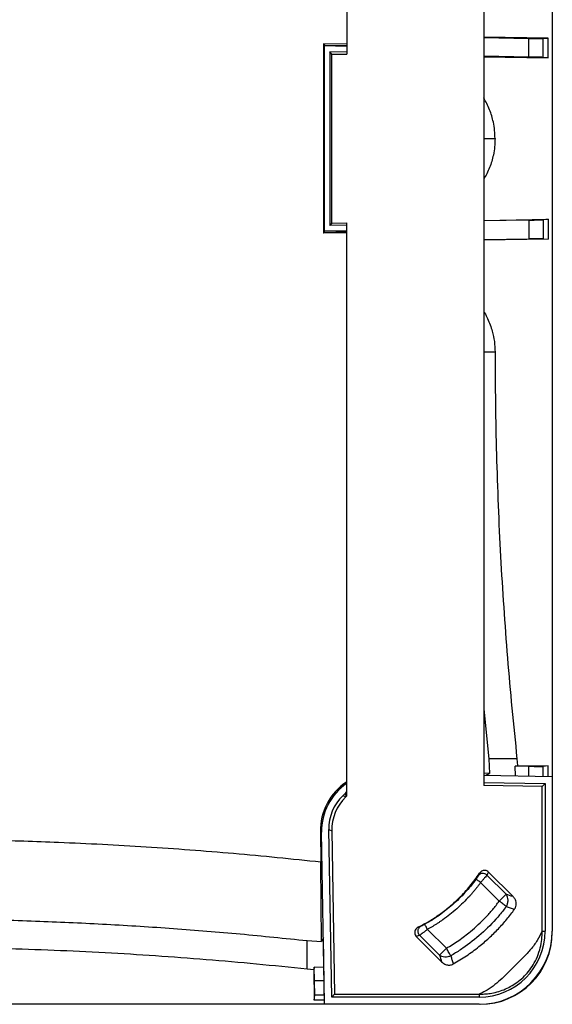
# Model space of a CAD drawing. Header units: millimetres. Extents: x 51 to 2966, y 67 to 3970.
# Tile 39 of 85: x 882 to 1251, y 2709 to 3391. Entities that reach past the tile are written whole.
import ezdxf

# ---------------------------------------------------------------- set-up
doc = ezdxf.new("R2010")
doc.units = ezdxf.units.MM

msp = doc.modelspace()

# ---------------------------------------------------------------- linework, layer by layer
at = {"color": 7, "linetype": 'Continuous', "lineweight": 25}
for p, q in [((1108.72, 3764.63), (1108.72, 3367.49)), ((1203.72, 3757.28), (1203.72, 2860.78)), ((1251.3, 3751.03), (1251.3, 2867.03)), ((1248.49, 3378.67), (1203.72, 3379.45)), ((1203.72, 3379.03), (1235.09, 3378.48)), ((1235.09, 3365.57), (1235.09, 3378.48)), ((1245.06, 3378.38), (1248.49, 3378.67)), ((1245.06, 3365.32), (1245.06, 3378.38)), ((1248.49, 3364.92), (1248.49, 3378.67)), ((1092.43, 3374.67), (1092.43, 3243.38)), ((1092.43, 3374.67), (1093.3, 3373.79)), ((1108.72, 3374.39), (1092.43, 3374.67)), ((1108.72, 3372.98), (1092.92, 3373.26)), ((1092.92, 3373.26), (1092.92, 3244.8)), ((1093.3, 3373.79), (1108.72, 3373.52)), ((1093.3, 3373.25), (1093.3, 3373.79)), ((1098.41, 3367.67), (1096.92, 3369.19)), ((1096.92, 3369.19), (1096.92, 3248.87)), ((1108.72, 3368.98), (1096.92, 3369.19)), ((1098.41, 3250.38), (1098.41, 3367.67)), ((1098.41, 3367.67), (1108.72, 3367.49)), ((1235.09, 3365.57), (1203.72, 3366.12)), ((1203.72, 3365.7), (1248.49, 3364.92)), ((1248.49, 3364.92), (1245.06, 3365.32)), ((1098.41, 3250.38), (1096.92, 3248.87)), ((1108.72, 3249.08), (1096.92, 3248.87)), ((1098.41, 3250.38), (1108.72, 3250.56)), ((1108.72, 2853.43), (1108.72, 3250.56)), ((1203.72, 3252.36), (1248.49, 3253.14)), ((1235.09, 3252.48), (1203.72, 3251.94)), ((1235.09, 3252.48), (1235.09, 3239.58)), ((1248.49, 3253.14), (1245.06, 3252.74)), ((1245.06, 3252.74), (1245.06, 3239.67)), ((1248.49, 3253.14), (1248.49, 3239.39)), ((1092.43, 3243.38), (1093.3, 3244.27)), ((1108.72, 3243.67), (1092.43, 3243.38)), ((1108.72, 3245.07), (1092.92, 3244.8)), ((1093.3, 3244.27), (1093.3, 3244.81)), ((1093.3, 3244.27), (1108.72, 3244.54)), ((1203.72, 3239.03), (1235.09, 3239.58)), ((1248.49, 3239.39), (1203.72, 3238.61)), ((1245.06, 3239.67), (1248.49, 3239.39)), ((1203.72, 2913.6), (1207.14, 2879.19)), ((1207.14, 2879.19), (1207.77, 2869.11)), ((1226.78, 2879.19), (1207.14, 2879.19)), ((1225.75, 2867.47), (1225.54, 2874.17)), ((1235.09, 2874.01), (1225.54, 2874.17)), ((1226.78, 2879.19), (1227.2, 2874.57)), ((1227.2, 2874.57), (1248.49, 2874.2)), ((1248.49, 2874.2), (1245.06, 2873.91)), ((1248.49, 2867.08), (1248.49, 2874.2)), ((1207.77, 2869.11), (1203.72, 2869.15)), ((1203.72, 2867.86), (1251.3, 2867.03)), ((1205.14, 2867.83), (1207.77, 2869.11)), ((1251.3, 2867.03), (1251.3, 2759.83)), ((1203.72, 2862.86), (1246.3, 2862.11)), ((1244.22, 2860.07), (1203.72, 2860.78)), ((1244.22, 2860.07), (1246.3, 2862.11)), ((1244.22, 2759.83), (1244.22, 2860.07)), ((1246.3, 2862.11), (1246.3, 2759.83)), ((1105.93, 2853.63), (1107.53, 2855.18)), ((1108.03, 2852.76), (1105.93, 2853.63)), ((1107.53, 2855.18), (1108.36, 2853.08)), ((1108.36, 2853.08), (1108.03, 2852.76)), ((1090.35, 2828.4), (1090.71, 2807.8)), ((1093.3, 2709.03), (1091.22, 2828.42)), ((1096.19, 2830.1), (1098.28, 2829.23)), ((1098.21, 2714.03), (1096.19, 2830.1)), ((1098.28, 2829.23), (1100.26, 2716.11)), ((1090.72, 2806.15), (1090.71, 2807.8)), ((1091.22, 2752.56), (1090.72, 2806.15)), ((1200.83, 2799.95), (1200.83, 2799.94)), ((1205.95, 2798.6), (1219.28, 2785.27)), ((1206.97, 2800.63), (1207.01, 2800.69)), ((1224.05, 2783.65), (1207.01, 2800.69)), ((1214.5, 2780.49), (1201.57, 2793.41)), ((1214.5, 2780.49), (1219.28, 2785.27)), ((1224.05, 2783.65), (1223.9, 2783.7)), ((1224.85, 2775.07), (1225.14, 2774.98)), ((1158.15, 2762.44), (1158.14, 2762.44)), ((1164.71, 2760.97), (1177.79, 2747.89)), ((1244.22, 2759.83), (1246.3, 2759.83)), ((1081.14, 2733.55), (1081.14, 2753.19)), ((1081.14, 2753.19), (1091.22, 2752.56)), ((1092.5, 2755.19), (1091.22, 2752.56)), ((1093.3, 2709.03), (1092.5, 2755.19)), ((1157, 2756.06), (1156.93, 2756.03)), ((1156.93, 2756.03), (1174.52, 2738.44)), ((1173.01, 2743.1), (1159.25, 2756.87)), ((1173.01, 2743.1), (1177.79, 2747.89)), ((1174.48, 2738.59), (1174.52, 2738.44)), ((1182.51, 2737.28), (1182.59, 2737)), ((1081.14, 2733.55), (1085.76, 2733.13)), ((1085.76, 2733.13), (1086.14, 2711.84)), ((1092.86, 2734.59), (1086.16, 2734.79)), ((1086.32, 2725.24), (1086.16, 2734.79)), ((1100.26, 2716.11), (1098.21, 2714.03)), ((1100.26, 2716.11), (1200.5, 2716.11)), ((1200.5, 2716.11), (1200.5, 2714.03)), ((1086.14, 2711.84), (1086.42, 2715.27)), ((1093.25, 2711.84), (1086.14, 2711.84)), ((1200.5, 2714.03), (1098.21, 2714.03)), ((1093.3, 2709.03), (209.3, 2709.03)), ((1200.5, 2709.03), (1093.3, 2709.03))]:
    msp.add_line(p, q, dxfattribs=at)
at = {"color": 8, "linetype": 'Continuous', "lineweight": 25}
for p, q in [((1203.72, 3309.03), (1211.57, 3309.03)), ((1211.57, 3161), (1203.72, 3161)), ((1235.09, 2867.31), (1235.09, 2874.01)), ((1245.06, 2867.14), (1245.06, 2873.91)), ((1090.35, 2828.4), (1091.22, 2828.42)), ((1093.02, 2725.24), (1086.32, 2725.24)), ((1093.19, 2715.27), (1086.42, 2715.27))]:
    msp.add_line(p, q, dxfattribs=at)
at = {"color": 7, "linetype": 'Continuous', "lineweight": 25, "flags": 128}
for points in [[(1225.54, 2874.17), (1226.37, 2874.37), (1227.2, 2874.57)], [(1201.57, 2793.41), (1200.96, 2793.86), (1200.36, 2794.3), (1199.81, 2794.7), (1199.33, 2795.05), (1198.93, 2795.35), (1198.62, 2795.57), (1198.43, 2795.72), (1198.34, 2795.78)], [(1219.35, 2776.86), (1218.94, 2777.16), (1218.46, 2777.52), (1217.91, 2777.94), (1217.3, 2778.39), (1216.64, 2778.88), (1215.95, 2779.4), (1215.23, 2779.94), (1214.5, 2780.49)], [(1164.71, 2760.97), (1164.34, 2761.64), (1163.98, 2762.28), (1163.66, 2762.87), (1163.37, 2763.4), (1163.13, 2763.84), (1162.94, 2764.17), (1162.82, 2764.38), (1162.78, 2764.47)], [(1180.83, 2742.64), (1180.57, 2743.08), (1180.27, 2743.6), (1179.92, 2744.2), (1179.54, 2744.85), (1179.13, 2745.57), (1178.7, 2746.32), (1178.25, 2747.09), (1177.79, 2747.89)], [(1086.16, 2734.79), (1085.96, 2733.97), (1085.76, 2733.13)]]:
    msp.add_lwpolyline(points, dxfattribs=at)
at = {"color": 7, "linetype": 'Continuous', "lineweight": 25}
for centre, radius, start, end in [((1131.21, 2829.12), 40.87, 123.38814, 181), ((1131.21, 2829.12), 40, 124.21575, 181), ((1200.5, 2759.83), 45.8, 270, 0), ((1200.5, 2759.83), 50.8, 270, 0), ((1201.3, 2759.03), 50, 270, 0)]:
    msp.add_arc(centre, radius, start, end, dxfattribs=at)
for centre, major_axis, ratio, start_param, end_param in [((1235.09, 3378.57), (10, -0.17), 0.008726, 4.712541, 6.196071), ((1235.09, 3365.48), (10, -0.17), 0.008726, 0.087419, 1.570949), ((1235.09, 3252.57), (10, 0.17), 0.008726, 4.712237, 6.195767), ((1235.09, 3239.49), (10, 0.17), 0.008726, 0.087114, 1.570644), ((1235.09, 2874.09), (10, -0.17), 0.008726, 4.712541, 6.196071), ((1128.24, 2830.61), (-29.63, 12.27), 0.997783, 5.87392, 6.692451), ((1130.34, 2829.74), (-29.63, 12.27), 0.997783, 5.87392, 6.692451), ((1129.77, 2832.08), (-11.76, 29.84), 0.997816, 0.341531, 0.392003), ((1130.59, 2829.99), (-11.76, 29.84), 0.997816, 0.376281, 0.392003), ((1086.24, 2725.24), (-0.17, 10), 0.008726, 3.228707, 4.712237)]:
    msp.add_ellipse(centre, major_axis=major_axis, ratio=ratio, start_param=start_param, end_param=end_param, dxfattribs=at)
for points, knots in [([(1211.57, 3309.03), (1211.51, 3310.93), (1211.39, 3314.74), (1210.53, 3320.01), (1209.3, 3324.81), (1207.79, 3329.14), (1205.97, 3333.31), (1204.45, 3335.93), (1203.72, 3337.21)], [0, 0, 0, 0, 0.1922138, 0.3865517, 0.5398186, 0.6930856, 0.8508033, 1, 1, 1, 1]), ([(1211.57, 3309.03), (1211.51, 3307.13), (1211.39, 3303.31), (1210.53, 3298.04), (1209.3, 3293.25), (1207.79, 3288.92), (1205.97, 3284.75), (1204.45, 3282.12), (1203.72, 3280.84)], [0, 0, 0, 0, 0.192214, 0.386552, 0.539819, 0.693086, 0.850803, 1, 1, 1, 1]), ([(1203.72, 3189.13), (1203.9, 3188.85), (1204.9, 3187.3), (1206.42, 3184.24), (1208.24, 3179.98), (1209.92, 3174.7), (1211.28, 3168.37), (1211.47, 3163.47), (1211.57, 3161)], [0, 0, 0, 0, 0.033957, 0.1874408, 0.3453807, 0.5033231, 0.7494051, 1, 1, 1, 1]), ([(1211.57, 3161), (1211.61, 3149.19), (1211.71, 3125.57), (1212.45, 3090.16), (1213.64, 3054.75), (1215.32, 3019.46), (1217.46, 2984.28), (1220.08, 2949.22), (1223.13, 2914.18), (1225.56, 2890.85), (1226.78, 2879.19)], [0, 0, 0, 0, 0.125444, 0.25091, 0.376354, 0.50182, 0.62632, 0.75082, 0.87541, 1, 1, 1, 1]), ([(651.3, 2823.54), (672.93, 2823.53), (710.6, 2823.52), (764.31, 2823.58), (812.46, 2823.61), (860.6, 2823.01), (912.96, 2821.36), (969.49, 2818.42), (1030.18, 2813.98), (1070.53, 2809.86), (1090.71, 2807.8)], [0, 0, 0, 0, 0.147447, 0.256863, 0.366278, 0.475715, 0.585152, 0.723428, 0.861723, 1, 1, 1, 1]), ([(1158.14, 2762.44), (1160.71, 2763.78), (1165.85, 2766.47), (1173.19, 2771.3), (1180.21, 2776.71), (1187.32, 2783.21), (1194.39, 2790.86), (1198.68, 2796.91), (1200.83, 2799.95)], [0, 0, 0, 0, 0.151299, 0.3026, 0.457885, 0.613171, 0.805589, 1, 1, 1, 1]), ([(1199.93, 2798.14), (1199.92, 2798.13), (1199.91, 2798.1), (1199.88, 2798.05), (1199.85, 2798), (1199.82, 2797.94), (1199.78, 2797.87), (1199.7, 2797.75), (1199.58, 2797.56), (1199.38, 2797.26), (1199.16, 2796.92), (1198.93, 2796.59), (1198.72, 2796.3), (1198.54, 2796.04), (1198.41, 2795.86), (1198.34, 2795.78)], [0, 0, 0, 0, 0.0419445, 0.0836372, 0.1251954, 0.1667374, 0.2083819, 0.2502465, 0.3751779, 0.4997467, 0.6247116, 0.7496279, 0.8335836, 0.9166843, 1, 1, 1, 1]), ([(1205.95, 2798.6), (1205.53, 2799), (1205.03, 2799.31), (1203.94, 2799.7), (1203.36, 2799.78), (1202.22, 2799.69), (1201.66, 2799.53), (1200.68, 2798.98), (1200.25, 2798.6), (1199.93, 2798.14)], [0, 0, 0, 0, 0.25, 0.25, 0.5, 0.5, 0.75, 0.75, 1, 1, 1, 1]), ([(1207.01, 2800.69), (1206.67, 2800.96), (1206, 2801.52), (1204.71, 2801.87), (1203.38, 2801.8), (1202.12, 2801.29), (1201.29, 2800.59), (1200.93, 2800.08), (1200.83, 2799.95)], [0, 0, 0, 0, 0.180453, 0.366338, 0.549311, 0.736673, 0.931074, 1, 1, 1, 1]), ([(1205.95, 2798.6), (1205.78, 2798.38), (1205.43, 2797.94), (1204.33, 2796.62), (1203, 2795.06), (1202.03, 2793.94), (1201.57, 2793.41)], [0, 0, 0, 0, 0.25751, 0.513872, 0.772643, 1, 1, 1, 1]), ([(1198.34, 2795.78), (1195.97, 2792.54), (1193.42, 2789.42), (1187.99, 2783.49), (1185.12, 2780.68), (1179.11, 2775.42), (1175.98, 2772.96), (1169.51, 2768.42), (1166.18, 2766.34), (1162.78, 2764.47)], [0, 0, 0, 0, 0.25, 0.25, 0.5, 0.5, 0.75, 0.75, 1, 1, 1, 1]), ([(1201.57, 2793.41), (1201.37, 2793.14), (1200.96, 2792.58), (1200.34, 2791.76), (1199.71, 2790.94), (1199.07, 2790.13), (1198.43, 2789.32), (1197.78, 2788.52), (1197.13, 2787.73), (1196.46, 2786.94), (1195.79, 2786.15), (1195.11, 2785.38), (1194.43, 2784.61), (1192.59, 2782.58), (1189.5, 2779.38), (1184.99, 2775.18), (1180.25, 2771.23), (1176.39, 2768.35), (1173.56, 2766.39), (1171.83, 2765.24), (1170.08, 2764.12), (1168.31, 2763.04), (1166.52, 2761.98), (1165.31, 2761.31), (1164.71, 2760.97)], [0, 0, 0, 0, 0.0208609, 0.0417127, 0.062557, 0.0833956, 0.1042301, 0.1250623, 0.145894, 0.1667267, 0.1875622, 0.2084023, 0.2292486, 0.2501028, 0.3743288, 0.4985453, 0.6234152, 0.7482851, 0.7902586, 0.8322051, 0.8741385, 0.9160728, 0.958022, 1, 1, 1, 1]), ([(1219.35, 2776.86), (1219.76, 2777.5), (1220.07, 2778.21), (1220.5, 2779.69), (1220.6, 2780.46), (1220.59, 2781.97), (1220.47, 2782.71), (1220.02, 2784.09), (1219.69, 2784.72), (1219.28, 2785.27)], [0, 0, 0, 0, 0.25, 0.25, 0.5, 0.5, 0.75, 0.75, 1, 1, 1, 1]), ([(1177.79, 2747.89), (1180.67, 2749.64), (1186.46, 2753.17), (1193.76, 2758.77), (1199.94, 2764.18), (1205.11, 2769.28), (1210, 2774.7), (1213, 2778.56), (1214.5, 2780.49)], [0, 0, 0, 0, 0.204836, 0.411095, 0.557273, 0.703451, 0.851725, 1, 1, 1, 1]), ([(1225.14, 2774.98), (1225.49, 2775.57), (1226.18, 2776.75), (1226.39, 2778.85), (1225.95, 2780.93), (1225.07, 2782.55), (1224.3, 2783.37), (1224.05, 2783.65)], [0, 0, 0, 0, 0.214534, 0.42911, 0.645624, 0.880107, 1, 1, 1, 1]), ([(1219.35, 2776.86), (1219.09, 2776.51), (1217.19, 2774), (1215.19, 2771.55), (1209.83, 2765.38), (1205.99, 2761.5), (1197.89, 2754.29), (1193.64, 2750.96), (1187.02, 2746.42), (1184.23, 2744.63), (1181.39, 2742.96), (1180.83, 2742.64)], [0.0701224, 0.0701224, 0.0701224, 0.0701224, 0.0914222, 0.2261562, 0.2261562, 0.4956242, 0.4956242, 0.7650922, 0.7650922, 0.8998262, 0.9328997, 0.9328997, 0.9328997, 0.9328997]), ([(1182.59, 2737), (1185.66, 2738.83), (1191.82, 2742.49), (1200.02, 2748.59), (1207.4, 2754.9), (1213.85, 2761.26), (1219.82, 2767.93), (1223.36, 2772.63), (1225.14, 2774.98)], [0, 0, 0, 0, 0.1863205, 0.3738424, 0.5330381, 0.6929828, 0.8461577, 1, 1, 1, 1]), ([(799.34, 2768.41), (815.38, 2768.33), (847.48, 2768.16), (895.06, 2766.79), (942.05, 2764.66), (988.46, 2761.7), (1034.84, 2757.97), (1065.71, 2754.78), (1081.14, 2753.19)], [0, 0, 0, 0, 0.170501, 0.34106, 0.505665, 0.670322, 0.835135, 1, 1, 1, 1]), ([(1162.78, 2764.47), (1162.73, 2764.44), (1162.63, 2764.39), (1162.49, 2764.31), (1162.34, 2764.23), (1162.2, 2764.15), (1162.06, 2764.08), (1161.83, 2763.96), (1161.51, 2763.79), (1161.14, 2763.61), (1160.8, 2763.44), (1160.55, 2763.32), (1160.37, 2763.24), (1160.24, 2763.18), (1160.17, 2763.16), (1160.14, 2763.15)], [0, 0, 0, 0, 0.041792, 0.083385, 0.1249, 0.166464, 0.208198, 0.250226, 0.37481, 0.499375, 0.624132, 0.749205, 0.833359, 0.91662, 1, 1, 1, 1]), ([(1158.14, 2762.44), (1157.74, 2762.19), (1156.91, 2761.68), (1156.09, 2760.46), (1155.73, 2759.08), (1155.87, 2757.72), (1156.34, 2756.69), (1156.78, 2756.2), (1156.93, 2756.03)], [0, 0, 0, 0, 0.1869205, 0.3795217, 0.5635805, 0.7401575, 0.9114722, 1, 1, 1, 1]), ([(1159.25, 2756.87), (1159.07, 2757.06), (1158.72, 2757.5), (1158.32, 2758.33), (1158.1, 2759.29), (1158.12, 2760.29), (1158.38, 2761.25), (1158.85, 2762.08), (1159.46, 2762.73), (1159.92, 2763.03), (1160.14, 2763.15)], [0.0000001, 0.0000001, 0.0000001, 0.0000001, 0.1249996, 0.2499996, 0.3749996, 0.4999996, 0.6249996, 0.7499996, 0.8749996, 0.9999996, 0.9999996, 0.9999996, 0.9999996]), ([(1160.14, 2763.15), (1159.81, 2763.03), (1159.15, 2762.79), (1158.48, 2762.55), (1158.15, 2762.44)], [0, 0, 0, 0, 0.5085305, 1, 1, 1, 1]), ([(1164.71, 2760.97), (1164.06, 2760.46), (1162.75, 2759.45), (1161.01, 2758.14), (1159.8, 2757.25), (1159.41, 2756.98), (1159.25, 2756.87)], [0, 0, 0, 0, 0.268649, 0.538195, 0.807864, 1, 1, 1, 1]), ([(1200.5, 2716.11), (1201.78, 2716.11), (1204.33, 2716.11), (1208.48, 2716.57), (1212.94, 2717.5), (1217.63, 2719.07), (1222.29, 2721.24), (1226.81, 2724.09), (1231.09, 2727.62), (1234.87, 2731.72), (1238.28, 2736.55), (1241.09, 2742.09), (1243.04, 2748.04), (1244.14, 2753.99), (1244.2, 2757.87), (1244.22, 2759.83)], [0, 0, 0, 0, 0.057313, 0.114624, 0.186638, 0.258865, 0.330778, 0.407549, 0.484242, 0.56121, 0.638251, 0.731956, 0.825766, 0.91216, 1, 1, 1, 1]), ([(1244.22, 2759.83), (1243.16, 2757.59), (1241.03, 2753.11), (1236.42, 2747.07), (1231.12, 2741.47), (1225.42, 2736.05), (1220.17, 2730.8), (1215.29, 2725.79), (1210.28, 2721.58), (1205.33, 2718.28), (1201.92, 2716.74), (1200.5, 2716.11)], [0, 0, 0, 0, 0.118201, 0.236558, 0.361728, 0.487096, 0.612434, 0.716953, 0.82154, 0.925562, 1, 1, 1, 1]), ([(1159.25, 2756.87), (1158.88, 2756.73), (1158.13, 2756.46), (1157.38, 2756.19), (1157, 2756.06)], [0, 0, 0, 0, 0.501113, 1, 1, 1, 1]), ([(799.34, 2748.76), (811.14, 2748.72), (834.76, 2748.62), (870.17, 2747.88), (905.58, 2746.69), (940.87, 2745.01), (976.05, 2742.87), (1011.11, 2740.26), (1046.15, 2737.2), (1069.48, 2734.77), (1081.14, 2733.55)], [0, 0, 0, 0, 0.125444, 0.25091, 0.376354, 0.50182, 0.62632, 0.75082, 0.87541, 1, 1, 1, 1]), ([(1180.83, 2742.64), (1180.23, 2742.33), (1179.57, 2742.09), (1178.17, 2741.79), (1177.44, 2741.73), (1176.01, 2741.81), (1175.31, 2741.96), (1174.05, 2742.42), (1173.49, 2742.74), (1173.01, 2743.1)], [0, 0, 0, 0, 0.25, 0.25, 0.5, 0.5, 0.75, 0.75, 1, 1, 1, 1]), ([(1174.52, 2738.44), (1175.19, 2737.88), (1176.53, 2736.76), (1179.02, 2736.09), (1181.13, 2736.29), (1182.21, 2736.81), (1182.59, 2737)], [0, 0, 0, 0, 0.295282, 0.591929, 0.854158, 1, 1, 1, 1]), ([(1180.83, 2742.64), (1181.1, 2741.75), (1181.66, 2739.97), (1182.22, 2738.18), (1182.51, 2737.28)], [0, 0, 0, 0, 0.494907, 1, 1, 1, 1])]:
    msp.add_open_spline(points, degree=3, knots=knots, dxfattribs=at)
for points in [[(1200.83, 2799.94), (1200.54, 2799.34), (1200.24, 2798.74), (1199.93, 2798.14)], [(1205.95, 2798.6), (1206.3, 2799.27), (1206.64, 2799.94), (1206.97, 2800.63)], [(1223.9, 2783.7), (1222.36, 2784.22), (1220.82, 2784.74), (1219.28, 2785.27)], [(1219.35, 2776.86), (1221.19, 2776.26), (1223.02, 2775.67), (1224.85, 2775.07)], [(1173.01, 2743.1), (1173.5, 2741.6), (1173.99, 2740.09), (1174.48, 2738.59)]]:
    msp.add_open_spline(points, degree=3, dxfattribs=at)

doc.saveas('drawing.dxf')
